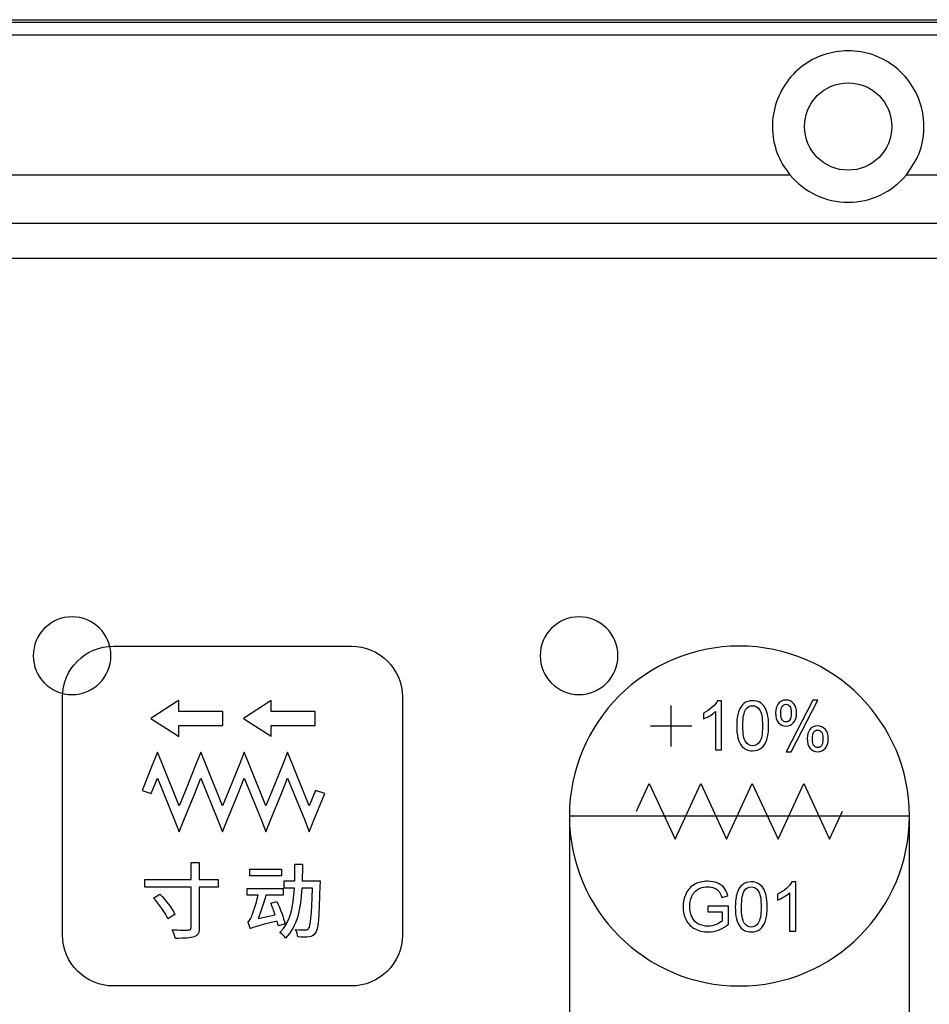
# Model space of a CAD drawing. Header units: millimetres. Extents: x 7099 to 9560, y -2357 to -1635.
# Tile 27 of 85: x 7318 to 7365, y -2000 to -1949. Entities that reach past the tile are written whole.
import ezdxf

# ---------------------------------------------------------------- set-up
doc = ezdxf.new("R2010")
doc.units = ezdxf.units.MM
doc.header["$LTSCALE"] = 3

msp = doc.modelspace()

# ---------------------------------------------------------------- linework, layer by layer
at = {"linetype": 'Continuous', "lineweight": 30}
for p, q in [((7162.732, -1949.221), (7558.732, -1949.221)), ((7357.739, -1957.221), (7170.732, -1957.221)), ((7550.732, -1957.221), (7363.725, -1957.221)), ((7547.018, -1959.721), (7174.446, -1959.721)), ((7545.231, -1961.508), (7176.234, -1961.508))]:
    msp.add_line(p, q, dxfattribs=at)
at = {"linetype": 'Continuous', "lineweight": 30, "flags": 128}
msp.add_lwpolyline([(7557.942, -1950.025), (7557.942, -1950.025), (7555.942, -1950.025), (7547.942, -1950.025), (7515.942, -1950.023), (7387.942, -1950.019), (7163.522, -1950.025), (7163.522, -1950.025)], dxfattribs=at)
at = {"linetype": 'Continuous', "lineweight": 30}
msp.add_circle((7360.732, -1954.721), 2.25, dxfattribs=at)
msp.add_arc((7360.732, -1954.721), 3.9, 219.8683, 320.1317, dxfattribs=at)
for points, knots in [([(7162.732, -1949.344), (7163.704, -1949.346), (7165.649, -1949.349), (7169.544, -1949.344), (7184.601, -1949.35), (7247.221, -1949.337), (7341.612, -1949.353), (7429.487, -1949.338), (7469.566, -1949.349), (7475.922, -1949.356), (7476.656, -1949.357)], [0, 0, 0, 0, 0.009291, 0.018605, 0.037219, 0.15318, 0.617023, 0.939231, 0.99298, 1, 1, 1, 1]), ([(7363.725, -1957.221), (7363.971, -1956.86), (7364.463, -1956.14), (7364.699, -1954.831), (7364.524, -1953.533), (7363.924, -1952.352), (7362.957, -1951.425), (7361.729, -1950.872), (7360.409, -1950.763), (7359.153, -1951.08), (7358.068, -1951.777), (7357.25, -1952.804), (7356.808, -1954.072), (7356.821, -1955.418), (7357.198, -1956.497), (7357.599, -1957.033), (7357.739, -1957.221)], [0, 0, 0, 0, 0.073124, 0.146253, 0.219343, 0.293647, 0.369574, 0.445313, 0.518447, 0.589379, 0.660986, 0.735271, 0.811388, 0.88683, 0.96053, 1, 1, 1, 1]), ([(7320.777, -1979.966), (7321.882, -1979.966), (7322.777, -1980.861), (7322.777, -1981.966), (7322.777, -1981.966), (7322.777, -1983.07), (7321.882, -1983.966), (7320.777, -1983.966), (7320.777, -1983.966), (7319.673, -1983.966), (7318.777, -1983.07), (7318.777, -1981.966), (7318.777, -1981.966), (7318.777, -1980.861), (7319.673, -1979.966), (7320.777, -1979.966)], [0, 0, 0, 0, 0.2, 0.2, 0.2, 0.2, 0.4, 0.4, 0.4, 0.4, 0.6, 0.6, 0.6, 0.6, 1, 1, 1, 1]), ([(7346.877, -1979.966), (7347.982, -1979.966), (7348.877, -1980.861), (7348.877, -1981.966), (7348.877, -1981.966), (7348.877, -1983.07), (7347.982, -1983.966), (7346.877, -1983.966), (7346.877, -1983.966), (7345.773, -1983.966), (7344.877, -1983.07), (7344.877, -1981.966), (7344.877, -1981.966), (7344.877, -1980.861), (7345.773, -1979.966), (7346.877, -1979.966)], [0, 0, 0, 0, 0.2, 0.2, 0.2, 0.2, 0.4, 0.4, 0.4, 0.4, 0.6, 0.6, 0.6, 0.6, 1, 1, 1, 1]), ([(7322.907, -1998.971), (7322.907, -1998.971), (7335.157, -1998.971), (7335.157, -1998.971), (7335.157, -1998.971), (7336.601, -1998.971), (7337.782, -1997.79), (7337.782, -1996.346), (7337.782, -1996.346), (7337.782, -1996.346), (7337.782, -1984.096), (7337.782, -1984.096), (7337.782, -1984.096), (7337.782, -1982.652), (7336.601, -1981.471), (7335.157, -1981.471), (7335.157, -1981.471), (7335.157, -1981.471), (7322.907, -1981.471), (7322.907, -1981.471), (7322.907, -1981.471), (7321.463, -1981.471), (7320.282, -1982.652), (7320.282, -1984.096), (7320.282, -1984.096), (7320.282, -1984.096), (7320.282, -1996.346), (7320.282, -1996.346), (7320.282, -1996.346), (7320.282, -1997.79), (7321.463, -1998.971), (7322.907, -1998.971)], [0, 0, 0, 0, 0.111111, 0.111111, 0.111111, 0.111111, 0.222222, 0.222222, 0.222222, 0.222222, 0.333333, 0.333333, 0.333333, 0.333333, 0.444444, 0.444444, 0.444444, 0.444444, 0.555556, 0.555556, 0.555556, 0.555556, 0.666667, 0.666667, 0.666667, 0.666667, 0.777778, 0.777778, 0.777778, 0.777778, 1, 1, 1, 1]), ([(7355.132, -1981.471), (7359.964, -1981.471), (7363.882, -1985.389), (7363.882, -1990.221), (7363.882, -1990.221), (7363.882, -1995.052), (7359.964, -1998.971), (7355.132, -1998.971), (7355.132, -1998.971), (7350.301, -1998.971), (7346.382, -1995.052), (7346.382, -1990.221), (7346.382, -1990.221), (7346.382, -1985.389), (7350.301, -1981.471), (7355.132, -1981.471)], [0, 0, 0, 0, 0.2, 0.2, 0.2, 0.2, 0.4, 0.4, 0.4, 0.4, 0.6, 0.6, 0.6, 0.6, 1, 1, 1, 1]), ([(7324.885, -1985.161), (7324.885, -1985.161), (7326.21, -1984.306), (7326.21, -1984.306), (7326.21, -1984.306), (7326.21, -1984.306), (7326.269, -1984.269), (7326.269, -1984.269), (7326.269, -1984.269), (7326.269, -1984.269), (7326.269, -1984.338), (7326.269, -1984.338), (7326.269, -1984.338), (7326.269, -1984.338), (7326.269, -1984.834), (7326.269, -1984.834), (7326.269, -1984.834), (7326.269, -1984.834), (7328.499, -1984.834), (7328.499, -1984.834), (7328.499, -1984.834), (7328.499, -1984.834), (7328.537, -1984.834), (7328.537, -1984.834), (7328.537, -1984.834), (7328.537, -1984.834), (7328.537, -1984.873), (7328.537, -1984.873), (7328.537, -1984.873), (7328.537, -1984.873), (7328.537, -1985.514), (7328.537, -1985.514), (7328.537, -1985.514), (7328.537, -1985.514), (7328.537, -1985.552), (7328.537, -1985.552), (7328.537, -1985.552), (7328.537, -1985.552), (7328.499, -1985.552), (7328.499, -1985.552), (7328.499, -1985.552), (7328.499, -1985.552), (7326.269, -1985.552), (7326.269, -1985.552), (7326.269, -1985.552), (7326.269, -1985.552), (7326.269, -1986.048), (7326.269, -1986.048), (7326.269, -1986.048), (7326.269, -1986.048), (7326.269, -1986.118), (7326.269, -1986.118), (7326.269, -1986.118), (7326.269, -1986.118), (7326.21, -1986.08), (7326.21, -1986.08), (7326.21, -1986.08), (7326.21, -1986.08), (7324.885, -1985.225), (7324.885, -1985.225), (7324.885, -1985.225), (7324.885, -1985.225), (7324.835, -1985.193), (7324.835, -1985.193), (7324.835, -1985.193), (7324.835, -1985.193), (7324.885, -1985.161), (7324.885, -1985.161)], [0, 0, 0, 0, 0.055556, 0.055556, 0.055556, 0.055556, 0.111111, 0.111111, 0.111111, 0.111111, 0.166667, 0.166667, 0.166667, 0.166667, 0.222222, 0.222222, 0.222222, 0.222222, 0.277778, 0.277778, 0.277778, 0.277778, 0.333333, 0.333333, 0.333333, 0.333333, 0.388889, 0.388889, 0.388889, 0.388889, 0.444444, 0.444444, 0.444444, 0.444444, 0.5, 0.5, 0.5, 0.5, 0.555556, 0.555556, 0.555556, 0.555556, 0.611111, 0.611111, 0.611111, 0.611111, 0.666667, 0.666667, 0.666667, 0.666667, 0.722222, 0.722222, 0.722222, 0.722222, 0.777778, 0.777778, 0.777778, 0.777778, 0.833333, 0.833333, 0.833333, 0.833333, 0.888889, 0.888889, 0.888889, 0.888889, 1, 1, 1, 1]), ([(7329.647, -1985.161), (7329.647, -1985.161), (7330.973, -1984.306), (7330.973, -1984.306), (7330.973, -1984.306), (7330.973, -1984.306), (7331.031, -1984.269), (7331.031, -1984.269), (7331.031, -1984.269), (7331.031, -1984.269), (7331.031, -1984.338), (7331.031, -1984.338), (7331.031, -1984.338), (7331.031, -1984.338), (7331.031, -1984.834), (7331.031, -1984.834), (7331.031, -1984.834), (7331.031, -1984.834), (7333.262, -1984.834), (7333.262, -1984.834), (7333.262, -1984.834), (7333.262, -1984.834), (7333.3, -1984.834), (7333.3, -1984.834), (7333.3, -1984.834), (7333.3, -1984.834), (7333.3, -1984.873), (7333.3, -1984.873), (7333.3, -1984.873), (7333.3, -1984.873), (7333.3, -1985.514), (7333.3, -1985.514), (7333.3, -1985.514), (7333.3, -1985.514), (7333.3, -1985.552), (7333.3, -1985.552), (7333.3, -1985.552), (7333.3, -1985.552), (7333.262, -1985.552), (7333.262, -1985.552), (7333.262, -1985.552), (7333.262, -1985.552), (7331.031, -1985.552), (7331.031, -1985.552), (7331.031, -1985.552), (7331.031, -1985.552), (7331.031, -1986.048), (7331.031, -1986.048), (7331.031, -1986.048), (7331.031, -1986.048), (7331.031, -1986.118), (7331.031, -1986.118), (7331.031, -1986.118), (7331.031, -1986.118), (7330.973, -1986.08), (7330.973, -1986.08), (7330.973, -1986.08), (7330.973, -1986.08), (7329.647, -1985.225), (7329.647, -1985.225), (7329.647, -1985.225), (7329.647, -1985.225), (7329.597, -1985.193), (7329.597, -1985.193), (7329.597, -1985.193), (7329.597, -1985.193), (7329.647, -1985.161), (7329.647, -1985.161)], [0, 0, 0, 0, 0.055556, 0.055556, 0.055556, 0.055556, 0.111111, 0.111111, 0.111111, 0.111111, 0.166667, 0.166667, 0.166667, 0.166667, 0.222222, 0.222222, 0.222222, 0.222222, 0.277778, 0.277778, 0.277778, 0.277778, 0.333333, 0.333333, 0.333333, 0.333333, 0.388889, 0.388889, 0.388889, 0.388889, 0.444444, 0.444444, 0.444444, 0.444444, 0.5, 0.5, 0.5, 0.5, 0.555556, 0.555556, 0.555556, 0.555556, 0.611111, 0.611111, 0.611111, 0.611111, 0.666667, 0.666667, 0.666667, 0.666667, 0.722222, 0.722222, 0.722222, 0.722222, 0.777778, 0.777778, 0.777778, 0.777778, 0.833333, 0.833333, 0.833333, 0.833333, 0.888889, 0.888889, 0.888889, 0.888889, 1, 1, 1, 1]), ([(7354.212, -1986.82), (7354.212, -1986.82), (7353.902, -1986.82), (7353.902, -1986.82), (7353.902, -1986.82), (7353.902, -1986.82), (7353.902, -1984.844), (7353.902, -1984.844), (7353.902, -1984.844), (7353.827, -1984.915), (7353.729, -1984.987), (7353.608, -1985.058), (7353.608, -1985.058), (7353.487, -1985.129), (7353.377, -1985.182), (7353.281, -1985.218), (7353.281, -1985.218), (7353.281, -1985.218), (7353.281, -1984.918), (7353.281, -1984.918), (7353.281, -1984.918), (7353.454, -1984.837), (7353.606, -1984.738), (7353.736, -1984.621), (7353.736, -1984.621), (7353.866, -1984.506), (7353.958, -1984.393), (7354.012, -1984.284), (7354.012, -1984.284), (7354.012, -1984.284), (7354.212, -1984.284), (7354.212, -1984.284), (7354.212, -1984.284), (7354.212, -1984.284), (7354.212, -1986.82), (7354.212, -1986.82)], [0, 0, 0, 0, 0.1, 0.1, 0.1, 0.1, 0.2, 0.2, 0.2, 0.2, 0.3, 0.3, 0.3, 0.3, 0.4, 0.4, 0.4, 0.4, 0.5, 0.5, 0.5, 0.5, 0.6, 0.6, 0.6, 0.6, 0.7, 0.7, 0.7, 0.7, 0.8, 0.8, 0.8, 0.8, 1, 1, 1, 1]), ([(7354.992, -1985.574), (7354.992, -1985.276), (7355.022, -1985.035), (7355.084, -1984.852), (7355.084, -1984.852), (7355.145, -1984.67), (7355.237, -1984.529), (7355.358, -1984.431), (7355.358, -1984.431), (7355.478, -1984.333), (7355.63, -1984.284), (7355.814, -1984.284), (7355.814, -1984.284), (7355.949, -1984.284), (7356.068, -1984.311), (7356.171, -1984.366), (7356.171, -1984.366), (7356.273, -1984.42), (7356.358, -1984.499), (7356.424, -1984.602), (7356.424, -1984.602), (7356.489, -1984.704), (7356.541, -1984.83), (7356.579, -1984.977), (7356.579, -1984.977), (7356.617, -1985.125), (7356.636, -1985.324), (7356.636, -1985.574), (7356.636, -1985.574), (7356.636, -1985.87), (7356.605, -1986.11), (7356.545, -1986.292), (7356.545, -1986.292), (7356.484, -1986.475), (7356.393, -1986.616), (7356.272, -1986.715), (7356.272, -1986.715), (7356.151, -1986.813), (7355.998, -1986.863), (7355.814, -1986.863), (7355.814, -1986.863), (7355.571, -1986.863), (7355.38, -1986.776), (7355.241, -1986.603), (7355.241, -1986.603), (7355.075, -1986.391), (7354.992, -1986.048), (7354.992, -1985.574)], [0, 0, 0, 0, 0.076923, 0.076923, 0.076923, 0.076923, 0.153846, 0.153846, 0.153846, 0.153846, 0.230769, 0.230769, 0.230769, 0.230769, 0.307692, 0.307692, 0.307692, 0.307692, 0.384615, 0.384615, 0.384615, 0.384615, 0.461538, 0.461538, 0.461538, 0.461538, 0.538462, 0.538462, 0.538462, 0.538462, 0.615385, 0.615385, 0.615385, 0.615385, 0.692308, 0.692308, 0.692308, 0.692308, 0.769231, 0.769231, 0.769231, 0.769231, 0.846154, 0.846154, 0.846154, 0.846154, 1, 1, 1, 1]), ([(7355.309, -1985.575), (7355.309, -1985.991), (7355.358, -1986.267), (7355.455, -1986.403), (7355.455, -1986.403), (7355.552, -1986.54), (7355.672, -1986.609), (7355.814, -1986.609), (7355.814, -1986.609), (7355.956, -1986.609), (7356.076, -1986.54), (7356.173, -1986.403), (7356.173, -1986.403), (7356.27, -1986.265), (7356.318, -1985.99), (7356.318, -1985.575), (7356.318, -1985.575), (7356.318, -1985.159), (7356.27, -1984.883), (7356.173, -1984.747), (7356.173, -1984.747), (7356.077, -1984.61), (7355.956, -1984.541), (7355.81, -1984.541), (7355.81, -1984.541), (7355.668, -1984.541), (7355.554, -1984.602), (7355.469, -1984.723), (7355.469, -1984.723), (7355.362, -1984.876), (7355.309, -1985.161), (7355.309, -1985.575)], [0, 0, 0, 0, 0.111111, 0.111111, 0.111111, 0.111111, 0.222222, 0.222222, 0.222222, 0.222222, 0.333333, 0.333333, 0.333333, 0.333333, 0.444444, 0.444444, 0.444444, 0.444444, 0.555556, 0.555556, 0.555556, 0.555556, 0.666667, 0.666667, 0.666667, 0.666667, 0.777778, 0.777778, 0.777778, 0.777778, 1, 1, 1, 1]), ([(7356.992, -1984.901), (7356.992, -1984.721), (7357.037, -1984.567), (7357.129, -1984.442), (7357.129, -1984.442), (7357.22, -1984.315), (7357.351, -1984.252), (7357.524, -1984.252), (7357.524, -1984.252), (7357.683, -1984.252), (7357.815, -1984.309), (7357.919, -1984.422), (7357.919, -1984.422), (7358.023, -1984.534), (7358.075, -1984.701), (7358.075, -1984.92), (7358.075, -1984.92), (7358.075, -1985.133), (7358.022, -1985.298), (7357.917, -1985.413), (7357.917, -1985.413), (7357.812, -1985.528), (7357.682, -1985.586), (7357.528, -1985.586), (7357.528, -1985.586), (7357.374, -1985.586), (7357.247, -1985.529), (7357.145, -1985.415), (7357.145, -1985.415), (7357.043, -1985.302), (7356.992, -1985.13), (7356.992, -1984.901)], [0, 0, 0, 0, 0.111111, 0.111111, 0.111111, 0.111111, 0.222222, 0.222222, 0.222222, 0.222222, 0.333333, 0.333333, 0.333333, 0.333333, 0.444444, 0.444444, 0.444444, 0.444444, 0.555556, 0.555556, 0.555556, 0.555556, 0.666667, 0.666667, 0.666667, 0.666667, 0.777778, 0.777778, 0.777778, 0.777778, 1, 1, 1, 1]), ([(7357.533, -1984.467), (7357.456, -1984.467), (7357.392, -1984.5), (7357.341, -1984.567), (7357.341, -1984.567), (7357.29, -1984.633), (7357.264, -1984.755), (7357.264, -1984.932), (7357.264, -1984.932), (7357.264, -1985.093), (7357.29, -1985.206), (7357.341, -1985.272), (7357.341, -1985.272), (7357.393, -1985.338), (7357.457, -1985.37), (7357.533, -1985.37), (7357.533, -1985.37), (7357.611, -1985.37), (7357.676, -1985.338), (7357.727, -1985.271), (7357.727, -1985.271), (7357.778, -1985.205), (7357.804, -1985.084), (7357.804, -1984.908), (7357.804, -1984.908), (7357.804, -1984.745), (7357.778, -1984.631), (7357.726, -1984.566), (7357.726, -1984.566), (7357.674, -1984.5), (7357.61, -1984.467), (7357.533, -1984.467)], [0, 0, 0, 0, 0.111111, 0.111111, 0.111111, 0.111111, 0.222222, 0.222222, 0.222222, 0.222222, 0.333333, 0.333333, 0.333333, 0.333333, 0.444444, 0.444444, 0.444444, 0.444444, 0.555556, 0.555556, 0.555556, 0.555556, 0.666667, 0.666667, 0.666667, 0.666667, 0.777778, 0.777778, 0.777778, 0.777778, 1, 1, 1, 1]), ([(7357.535, -1986.912), (7357.535, -1986.912), (7358.912, -1984.252), (7358.912, -1984.252), (7358.912, -1984.252), (7358.912, -1984.252), (7359.165, -1984.252), (7359.165, -1984.252), (7359.165, -1984.252), (7359.165, -1984.252), (7357.791, -1986.912), (7357.791, -1986.912), (7357.791, -1986.912), (7357.791, -1986.912), (7357.535, -1986.912), (7357.535, -1986.912)], [0, 0, 0, 0, 0.2, 0.2, 0.2, 0.2, 0.4, 0.4, 0.4, 0.4, 0.6, 0.6, 0.6, 0.6, 1, 1, 1, 1]), ([(7358.622, -1986.227), (7358.622, -1986.046), (7358.667, -1985.893), (7358.758, -1985.767), (7358.758, -1985.767), (7358.849, -1985.642), (7358.981, -1985.579), (7359.155, -1985.579), (7359.155, -1985.579), (7359.313, -1985.579), (7359.445, -1985.635), (7359.549, -1985.748), (7359.549, -1985.748), (7359.653, -1985.861), (7359.705, -1986.027), (7359.705, -1986.246), (7359.705, -1986.246), (7359.705, -1986.459), (7359.653, -1986.624), (7359.547, -1986.739), (7359.547, -1986.739), (7359.442, -1986.854), (7359.312, -1986.912), (7359.156, -1986.912), (7359.156, -1986.912), (7359.004, -1986.912), (7358.877, -1986.855), (7358.775, -1986.741), (7358.775, -1986.741), (7358.673, -1986.627), (7358.622, -1986.455), (7358.622, -1986.227)], [0, 0, 0, 0, 0.111111, 0.111111, 0.111111, 0.111111, 0.222222, 0.222222, 0.222222, 0.222222, 0.333333, 0.333333, 0.333333, 0.333333, 0.444444, 0.444444, 0.444444, 0.444444, 0.555556, 0.555556, 0.555556, 0.555556, 0.666667, 0.666667, 0.666667, 0.666667, 0.777778, 0.777778, 0.777778, 0.777778, 1, 1, 1, 1]), ([(7359.163, -1985.794), (7359.085, -1985.794), (7359.021, -1985.827), (7358.97, -1985.893), (7358.97, -1985.893), (7358.919, -1985.96), (7358.894, -1986.081), (7358.894, -1986.258), (7358.894, -1986.258), (7358.894, -1986.418), (7358.919, -1986.531), (7358.971, -1986.598), (7358.971, -1986.598), (7359.022, -1986.664), (7359.086, -1986.697), (7359.162, -1986.697), (7359.162, -1986.697), (7359.241, -1986.697), (7359.306, -1986.664), (7359.357, -1986.598), (7359.357, -1986.598), (7359.408, -1986.531), (7359.433, -1986.41), (7359.433, -1986.234), (7359.433, -1986.234), (7359.433, -1986.072), (7359.407, -1985.958), (7359.356, -1985.893), (7359.356, -1985.893), (7359.305, -1985.827), (7359.24, -1985.794), (7359.163, -1985.794)], [0, 0, 0, 0, 0.111111, 0.111111, 0.111111, 0.111111, 0.222222, 0.222222, 0.222222, 0.222222, 0.333333, 0.333333, 0.333333, 0.333333, 0.444444, 0.444444, 0.444444, 0.444444, 0.555556, 0.555556, 0.555556, 0.555556, 0.666667, 0.666667, 0.666667, 0.666667, 0.777778, 0.777778, 0.777778, 0.777778, 1, 1, 1, 1]), ([(7324.381, -1988.905), (7324.381, -1988.905), (7324.94, -1987.524), (7324.94, -1987.524), (7324.94, -1987.524), (7324.94, -1987.524), (7325.176, -1986.937), (7325.176, -1986.937), (7325.176, -1986.937), (7325.176, -1986.937), (7325.413, -1987.524), (7325.413, -1987.524), (7325.413, -1987.524), (7325.413, -1987.524), (7326.293, -1989.701), (7326.293, -1989.701), (7326.293, -1989.701), (7326.293, -1989.701), (7326.614, -1988.905), (7326.614, -1988.905), (7326.614, -1988.905), (7326.614, -1988.905), (7327.172, -1987.524), (7327.172, -1987.524), (7327.172, -1987.524), (7327.172, -1987.524), (7327.409, -1986.937), (7327.409, -1986.937), (7327.409, -1986.937), (7327.409, -1986.937), (7327.646, -1987.524), (7327.646, -1987.524), (7327.646, -1987.524), (7327.646, -1987.524), (7328.525, -1989.701), (7328.525, -1989.701), (7328.525, -1989.701), (7328.525, -1989.701), (7328.847, -1988.905), (7328.847, -1988.905), (7328.847, -1988.905), (7328.847, -1988.905), (7329.405, -1987.524), (7329.405, -1987.524), (7329.405, -1987.524), (7329.405, -1987.524), (7329.642, -1986.937), (7329.642, -1986.937), (7329.642, -1986.937), (7329.642, -1986.937), (7329.878, -1987.524), (7329.878, -1987.524), (7329.878, -1987.524), (7329.878, -1987.524), (7330.758, -1989.701), (7330.758, -1989.701), (7330.758, -1989.701), (7330.758, -1989.701), (7331.079, -1988.905), (7331.079, -1988.905), (7331.079, -1988.905), (7331.079, -1988.905), (7331.637, -1987.524), (7331.637, -1987.524), (7331.637, -1987.524), (7331.637, -1987.524), (7331.874, -1986.937), (7331.874, -1986.937), (7331.874, -1986.937), (7331.874, -1986.937), (7332.111, -1987.524), (7332.111, -1987.524), (7332.111, -1987.524), (7332.111, -1987.524), (7332.991, -1989.701), (7332.991, -1989.701), (7332.991, -1989.701), (7332.991, -1989.701), (7333.312, -1988.905), (7333.312, -1988.905), (7333.312, -1988.905), (7333.312, -1988.905), (7333.785, -1989.06), (7333.785, -1989.06), (7333.785, -1989.06), (7333.785, -1989.06), (7333.227, -1990.442), (7333.227, -1990.442), (7333.227, -1990.442), (7333.227, -1990.442), (7332.991, -1991.028), (7332.991, -1991.028), (7332.991, -1991.028), (7332.991, -1991.028), (7332.754, -1990.442), (7332.754, -1990.442), (7332.754, -1990.442), (7332.754, -1990.442), (7331.874, -1988.264), (7331.874, -1988.264), (7331.874, -1988.264), (7331.874, -1988.264), (7331.553, -1989.06), (7331.553, -1989.06), (7331.553, -1989.06), (7331.553, -1989.06), (7330.995, -1990.442), (7330.995, -1990.442), (7330.995, -1990.442), (7330.995, -1990.442), (7330.758, -1991.028), (7330.758, -1991.028), (7330.758, -1991.028), (7330.758, -1991.028), (7330.521, -1990.442), (7330.521, -1990.442), (7330.521, -1990.442), (7330.521, -1990.442), (7329.642, -1988.264), (7329.642, -1988.264), (7329.642, -1988.264), (7329.642, -1988.264), (7329.32, -1989.06), (7329.32, -1989.06), (7329.32, -1989.06), (7329.32, -1989.06), (7328.762, -1990.442), (7328.762, -1990.442), (7328.762, -1990.442), (7328.762, -1990.442), (7328.525, -1991.028), (7328.525, -1991.028), (7328.525, -1991.028), (7328.525, -1991.028), (7328.288, -1990.442), (7328.288, -1990.442), (7328.288, -1990.442), (7328.288, -1990.442), (7327.409, -1988.264), (7327.409, -1988.264), (7327.409, -1988.264), (7327.409, -1988.264), (7327.088, -1989.06), (7327.088, -1989.06), (7327.088, -1989.06), (7327.088, -1989.06), (7326.529, -1990.442), (7326.529, -1990.442), (7326.529, -1990.442), (7326.529, -1990.442), (7326.292, -1991.028), (7326.292, -1991.028), (7326.292, -1991.028), (7326.292, -1991.028), (7326.056, -1990.442), (7326.056, -1990.442), (7326.056, -1990.442), (7326.056, -1990.442), (7325.176, -1988.264), (7325.176, -1988.264), (7325.176, -1988.264), (7325.176, -1988.264), (7324.855, -1989.06), (7324.855, -1989.06), (7324.855, -1989.06), (7324.855, -1989.06), (7324.381, -1988.905), (7324.381, -1988.905)], [0, 0, 0, 0, 0.023256, 0.023256, 0.023256, 0.023256, 0.046512, 0.046512, 0.046512, 0.046512, 0.069767, 0.069767, 0.069767, 0.069767, 0.093023, 0.093023, 0.093023, 0.093023, 0.116279, 0.116279, 0.116279, 0.116279, 0.139535, 0.139535, 0.139535, 0.139535, 0.162791, 0.162791, 0.162791, 0.162791, 0.186047, 0.186047, 0.186047, 0.186047, 0.209302, 0.209302, 0.209302, 0.209302, 0.232558, 0.232558, 0.232558, 0.232558, 0.255814, 0.255814, 0.255814, 0.255814, 0.27907, 0.27907, 0.27907, 0.27907, 0.302326, 0.302326, 0.302326, 0.302326, 0.325581, 0.325581, 0.325581, 0.325581, 0.348837, 0.348837, 0.348837, 0.348837, 0.372093, 0.372093, 0.372093, 0.372093, 0.395349, 0.395349, 0.395349, 0.395349, 0.418605, 0.418605, 0.418605, 0.418605, 0.44186, 0.44186, 0.44186, 0.44186, 0.465116, 0.465116, 0.465116, 0.465116, 0.488372, 0.488372, 0.488372, 0.488372, 0.511628, 0.511628, 0.511628, 0.511628, 0.534884, 0.534884, 0.534884, 0.534884, 0.55814, 0.55814, 0.55814, 0.55814, 0.581395, 0.581395, 0.581395, 0.581395, 0.604651, 0.604651, 0.604651, 0.604651, 0.627907, 0.627907, 0.627907, 0.627907, 0.651163, 0.651163, 0.651163, 0.651163, 0.674419, 0.674419, 0.674419, 0.674419, 0.697674, 0.697674, 0.697674, 0.697674, 0.72093, 0.72093, 0.72093, 0.72093, 0.744186, 0.744186, 0.744186, 0.744186, 0.767442, 0.767442, 0.767442, 0.767442, 0.790698, 0.790698, 0.790698, 0.790698, 0.813953, 0.813953, 0.813953, 0.813953, 0.837209, 0.837209, 0.837209, 0.837209, 0.860465, 0.860465, 0.860465, 0.860465, 0.883721, 0.883721, 0.883721, 0.883721, 0.906977, 0.906977, 0.906977, 0.906977, 0.930233, 0.930233, 0.930233, 0.930233, 0.953488, 0.953488, 0.953488, 0.953488, 1, 1, 1, 1]), ([(7349.829, -1989.976), (7349.829, -1989.976), (7350.492, -1988.544), (7350.492, -1988.544), (7350.492, -1988.544), (7350.492, -1988.544), (7351.818, -1991.408), (7351.818, -1991.408), (7351.818, -1991.408), (7351.818, -1991.408), (7353.144, -1988.544), (7353.144, -1988.544), (7353.144, -1988.544), (7353.144, -1988.544), (7354.469, -1991.408), (7354.469, -1991.408), (7354.469, -1991.408), (7354.469, -1991.408), (7355.795, -1988.544), (7355.795, -1988.544), (7355.795, -1988.544), (7355.795, -1988.544), (7357.121, -1991.408), (7357.121, -1991.408), (7357.121, -1991.408), (7357.121, -1991.408), (7358.447, -1988.544), (7358.447, -1988.544), (7358.447, -1988.544), (7358.447, -1988.544), (7359.772, -1991.408), (7359.772, -1991.408), (7359.772, -1991.408), (7359.772, -1991.408), (7360.435, -1989.976), (7360.435, -1989.976)], [0, 0, 0, 0, 0.1, 0.1, 0.1, 0.1, 0.2, 0.2, 0.2, 0.2, 0.3, 0.3, 0.3, 0.3, 0.4, 0.4, 0.4, 0.4, 0.5, 0.5, 0.5, 0.5, 0.6, 0.6, 0.6, 0.6, 0.7, 0.7, 0.7, 0.7, 0.8, 0.8, 0.8, 0.8, 1, 1, 1, 1]), ([(7346.382, -1990.221), (7346.382, -1990.221), (7363.882, -1990.221), (7363.882, -1990.221), (7363.882, -1990.221), (7363.882, -1990.221), (7363.882, -2010.541), (7363.882, -2010.541), (7363.882, -2010.541), (7363.882, -2010.541), (7346.382, -2010.541), (7346.382, -2010.541), (7346.382, -2010.541), (7346.382, -2010.541), (7346.382, -1990.221), (7346.382, -1990.221)], [0, 0, 0, 0, 0.2, 0.2, 0.2, 0.2, 0.4, 0.4, 0.4, 0.4, 0.6, 0.6, 0.6, 0.6, 1, 1, 1, 1]), ([(7328.296, -1993.489), (7328.296, -1993.489), (7327.327, -1993.489), (7327.327, -1993.489), (7327.327, -1993.489), (7327.327, -1993.489), (7327.327, -1992.621), (7327.327, -1992.621), (7327.327, -1992.621), (7327.327, -1992.621), (7326.903, -1992.621), (7326.903, -1992.621), (7326.903, -1992.621), (7326.903, -1992.621), (7326.903, -1993.489), (7326.903, -1993.489), (7326.903, -1993.489), (7326.903, -1993.489), (7324.52, -1993.489), (7324.52, -1993.489), (7324.52, -1993.489), (7324.52, -1993.489), (7324.52, -1993.882), (7324.52, -1993.882), (7324.52, -1993.882), (7324.52, -1993.882), (7326.903, -1993.882), (7326.903, -1993.882), (7326.903, -1993.882), (7326.903, -1993.882), (7326.903, -1995.957), (7326.903, -1995.957), (7326.903, -1995.957), (7326.903, -1996.054), (7326.869, -1996.088), (7326.768, -1996.088), (7326.768, -1996.088), (7326.654, -1996.092), (7326.294, -1996.092), (7325.921, -1996.079), (7325.921, -1996.079), (7325.989, -1996.198), (7326.074, -1996.397), (7326.099, -1996.52), (7326.099, -1996.52), (7326.548, -1996.52), (7326.874, -1996.507), (7327.064, -1996.439), (7327.064, -1996.439), (7327.25, -1996.371), (7327.327, -1996.249), (7327.327, -1995.961), (7327.327, -1995.961), (7327.327, -1995.961), (7327.327, -1993.882), (7327.327, -1993.882), (7327.327, -1993.882), (7327.327, -1993.882), (7328.296, -1993.882), (7328.296, -1993.882), (7328.296, -1993.882), (7328.296, -1993.882), (7328.296, -1993.489), (7328.296, -1993.489)], [0, 0, 0, 0, 0.058824, 0.058824, 0.058824, 0.058824, 0.117647, 0.117647, 0.117647, 0.117647, 0.176471, 0.176471, 0.176471, 0.176471, 0.235294, 0.235294, 0.235294, 0.235294, 0.294118, 0.294118, 0.294118, 0.294118, 0.352941, 0.352941, 0.352941, 0.352941, 0.411765, 0.411765, 0.411765, 0.411765, 0.470588, 0.470588, 0.470588, 0.470588, 0.529412, 0.529412, 0.529412, 0.529412, 0.588235, 0.588235, 0.588235, 0.588235, 0.647059, 0.647059, 0.647059, 0.647059, 0.705882, 0.705882, 0.705882, 0.705882, 0.764706, 0.764706, 0.764706, 0.764706, 0.823529, 0.823529, 0.823529, 0.823529, 0.882353, 0.882353, 0.882353, 0.882353, 1, 1, 1, 1]), ([(7332.622, -1993.565), (7332.63, -1993.281), (7332.634, -1992.993), (7332.634, -1992.697), (7332.634, -1992.697), (7332.634, -1992.697), (7332.245, -1992.697), (7332.245, -1992.697), (7332.245, -1992.697), (7332.245, -1992.993), (7332.245, -1993.281), (7332.237, -1993.565), (7332.237, -1993.565), (7332.237, -1993.565), (7331.695, -1993.565), (7331.695, -1993.565), (7331.695, -1993.565), (7331.695, -1993.565), (7331.695, -1993.942), (7331.695, -1993.942), (7331.695, -1993.942), (7331.695, -1993.942), (7332.224, -1993.942), (7332.224, -1993.942), (7332.224, -1993.942), (7332.173, -1994.881), (7332.016, -1995.703), (7331.466, -1996.211), (7331.466, -1996.211), (7331.568, -1996.27), (7331.703, -1996.405), (7331.762, -1996.503), (7331.762, -1996.503), (7332.372, -1995.918), (7332.55, -1994.987), (7332.605, -1993.942), (7332.605, -1993.942), (7332.605, -1993.942), (7333.151, -1993.942), (7333.151, -1993.942), (7333.151, -1993.942), (7333.109, -1995.355), (7333.058, -1995.893), (7332.956, -1996.016), (7332.956, -1996.016), (7332.914, -1996.071), (7332.872, -1996.084), (7332.795, -1996.079), (7332.795, -1996.079), (7332.706, -1996.079), (7332.507, -1996.079), (7332.283, -1996.062), (7332.283, -1996.062), (7332.347, -1996.172), (7332.393, -1996.333), (7332.402, -1996.443), (7332.402, -1996.443), (7332.622, -1996.456), (7332.846, -1996.46), (7332.977, -1996.443), (7332.977, -1996.443), (7333.117, -1996.422), (7333.21, -1996.38), (7333.299, -1996.257), (7333.299, -1996.257), (7333.443, -1996.071), (7333.49, -1995.47), (7333.54, -1993.755), (7333.54, -1993.755), (7333.54, -1993.7), (7333.545, -1993.565), (7333.545, -1993.565), (7333.545, -1993.565), (7333.545, -1993.565), (7332.622, -1993.565), (7332.622, -1993.565)], [0, 0, 0, 0, 0.05, 0.05, 0.05, 0.05, 0.1, 0.1, 0.1, 0.1, 0.15, 0.15, 0.15, 0.15, 0.2, 0.2, 0.2, 0.2, 0.25, 0.25, 0.25, 0.25, 0.3, 0.3, 0.3, 0.3, 0.35, 0.35, 0.35, 0.35, 0.4, 0.4, 0.4, 0.4, 0.45, 0.45, 0.45, 0.45, 0.5, 0.5, 0.5, 0.5, 0.55, 0.55, 0.55, 0.55, 0.6, 0.6, 0.6, 0.6, 0.65, 0.65, 0.65, 0.65, 0.7, 0.7, 0.7, 0.7, 0.75, 0.75, 0.75, 0.75, 0.8, 0.8, 0.8, 0.8, 0.85, 0.85, 0.85, 0.85, 0.9, 0.9, 0.9, 0.9, 1, 1, 1, 1]), ([(7331.563, -1992.959), (7331.563, -1992.959), (7329.934, -1992.959), (7329.934, -1992.959), (7329.934, -1992.959), (7329.934, -1992.959), (7329.934, -1993.307), (7329.934, -1993.307), (7329.934, -1993.307), (7329.934, -1993.307), (7331.563, -1993.307), (7331.563, -1993.307), (7331.563, -1993.307), (7331.563, -1993.307), (7331.563, -1992.959), (7331.563, -1992.959)], [0, 0, 0, 0, 0.2, 0.2, 0.2, 0.2, 0.4, 0.4, 0.4, 0.4, 0.6, 0.6, 0.6, 0.6, 1, 1, 1, 1]), ([(7353.501, -1995.156), (7353.501, -1995.156), (7353.501, -1994.859), (7353.501, -1994.859), (7353.501, -1994.859), (7353.501, -1994.859), (7354.57, -1994.859), (7354.57, -1994.859), (7354.57, -1994.859), (7354.57, -1994.859), (7354.57, -1995.795), (7354.57, -1995.795), (7354.57, -1995.795), (7354.406, -1995.926), (7354.237, -1996.025), (7354.062, -1996.091), (7354.062, -1996.091), (7353.887, -1996.156), (7353.708, -1996.189), (7353.525, -1996.189), (7353.525, -1996.189), (7353.277, -1996.189), (7353.051, -1996.136), (7352.849, -1996.03), (7352.849, -1996.03), (7352.646, -1995.924), (7352.493, -1995.77), (7352.39, -1995.57), (7352.39, -1995.57), (7352.286, -1995.369), (7352.235, -1995.144), (7352.235, -1994.896), (7352.235, -1994.896), (7352.235, -1994.651), (7352.286, -1994.421), (7352.389, -1994.208), (7352.389, -1994.208), (7352.492, -1993.995), (7352.639, -1993.837), (7352.832, -1993.734), (7352.832, -1993.734), (7353.025, -1993.631), (7353.247, -1993.579), (7353.499, -1993.579), (7353.499, -1993.579), (7353.681, -1993.579), (7353.846, -1993.608), (7353.994, -1993.668), (7353.994, -1993.668), (7354.141, -1993.727), (7354.257, -1993.809), (7354.341, -1993.915), (7354.341, -1993.915), (7354.425, -1994.02), (7354.488, -1994.159), (7354.532, -1994.328), (7354.532, -1994.328), (7354.532, -1994.328), (7354.23, -1994.411), (7354.23, -1994.411), (7354.23, -1994.411), (7354.192, -1994.283), (7354.145, -1994.181), (7354.089, -1994.107), (7354.089, -1994.107), (7354.033, -1994.034), (7353.953, -1993.975), (7353.848, -1993.931), (7353.848, -1993.931), (7353.744, -1993.887), (7353.628, -1993.865), (7353.501, -1993.865), (7353.501, -1993.865), (7353.348, -1993.865), (7353.217, -1993.888), (7353.105, -1993.934), (7353.105, -1993.934), (7352.994, -1993.981), (7352.904, -1994.042), (7352.836, -1994.119), (7352.836, -1994.119), (7352.767, -1994.194), (7352.714, -1994.278), (7352.677, -1994.368), (7352.677, -1994.368), (7352.613, -1994.525), (7352.58, -1994.695), (7352.58, -1994.878), (7352.58, -1994.878), (7352.58, -1995.103), (7352.619, -1995.292), (7352.696, -1995.444), (7352.696, -1995.444), (7352.774, -1995.596), (7352.887, -1995.709), (7353.034, -1995.782), (7353.034, -1995.782), (7353.182, -1995.856), (7353.339, -1995.893), (7353.506, -1995.893), (7353.506, -1995.893), (7353.651, -1995.893), (7353.792, -1995.865), (7353.929, -1995.809), (7353.929, -1995.809), (7354.067, -1995.752), (7354.171, -1995.693), (7354.242, -1995.629), (7354.242, -1995.629), (7354.242, -1995.629), (7354.242, -1995.156), (7354.242, -1995.156), (7354.242, -1995.156), (7354.242, -1995.156), (7353.501, -1995.156), (7353.501, -1995.156)], [0, 0, 0, 0, 0.033333, 0.033333, 0.033333, 0.033333, 0.066667, 0.066667, 0.066667, 0.066667, 0.1, 0.1, 0.1, 0.1, 0.133333, 0.133333, 0.133333, 0.133333, 0.166667, 0.166667, 0.166667, 0.166667, 0.2, 0.2, 0.2, 0.2, 0.233333, 0.233333, 0.233333, 0.233333, 0.266667, 0.266667, 0.266667, 0.266667, 0.3, 0.3, 0.3, 0.3, 0.333333, 0.333333, 0.333333, 0.333333, 0.366667, 0.366667, 0.366667, 0.366667, 0.4, 0.4, 0.4, 0.4, 0.433333, 0.433333, 0.433333, 0.433333, 0.466667, 0.466667, 0.466667, 0.466667, 0.5, 0.5, 0.5, 0.5, 0.533333, 0.533333, 0.533333, 0.533333, 0.566667, 0.566667, 0.566667, 0.566667, 0.6, 0.6, 0.6, 0.6, 0.633333, 0.633333, 0.633333, 0.633333, 0.666667, 0.666667, 0.666667, 0.666667, 0.7, 0.7, 0.7, 0.7, 0.733333, 0.733333, 0.733333, 0.733333, 0.766667, 0.766667, 0.766667, 0.766667, 0.8, 0.8, 0.8, 0.8, 0.833333, 0.833333, 0.833333, 0.833333, 0.866667, 0.866667, 0.866667, 0.866667, 0.9, 0.9, 0.9, 0.9, 0.933333, 0.933333, 0.933333, 0.933333, 1, 1, 1, 1]), ([(7354.922, -1994.9), (7354.922, -1994.602), (7354.952, -1994.361), (7355.013, -1994.179), (7355.013, -1994.179), (7355.075, -1993.996), (7355.166, -1993.856), (7355.287, -1993.758), (7355.287, -1993.758), (7355.408, -1993.659), (7355.56, -1993.611), (7355.744, -1993.611), (7355.744, -1993.611), (7355.879, -1993.611), (7355.998, -1993.638), (7356.101, -1993.692), (7356.101, -1993.692), (7356.203, -1993.747), (7356.288, -1993.826), (7356.353, -1993.929), (7356.353, -1993.929), (7356.419, -1994.031), (7356.471, -1994.156), (7356.509, -1994.304), (7356.509, -1994.304), (7356.547, -1994.451), (7356.566, -1994.651), (7356.566, -1994.9), (7356.566, -1994.9), (7356.566, -1995.197), (7356.535, -1995.437), (7356.474, -1995.619), (7356.474, -1995.619), (7356.414, -1995.802), (7356.323, -1995.942), (7356.202, -1996.041), (7356.202, -1996.041), (7356.081, -1996.14), (7355.928, -1996.189), (7355.744, -1996.189), (7355.744, -1996.189), (7355.501, -1996.189), (7355.31, -1996.103), (7355.171, -1995.929), (7355.171, -1995.929), (7355.005, -1995.718), (7354.922, -1995.375), (7354.922, -1994.9)], [0, 0, 0, 0, 0.076923, 0.076923, 0.076923, 0.076923, 0.153846, 0.153846, 0.153846, 0.153846, 0.230769, 0.230769, 0.230769, 0.230769, 0.307692, 0.307692, 0.307692, 0.307692, 0.384615, 0.384615, 0.384615, 0.384615, 0.461538, 0.461538, 0.461538, 0.461538, 0.538462, 0.538462, 0.538462, 0.538462, 0.615385, 0.615385, 0.615385, 0.615385, 0.692308, 0.692308, 0.692308, 0.692308, 0.769231, 0.769231, 0.769231, 0.769231, 0.846154, 0.846154, 0.846154, 0.846154, 1, 1, 1, 1]), ([(7358.03, -1996.147), (7358.03, -1996.147), (7357.719, -1996.147), (7357.719, -1996.147), (7357.719, -1996.147), (7357.719, -1996.147), (7357.719, -1994.17), (7357.719, -1994.17), (7357.719, -1994.17), (7357.645, -1994.242), (7357.546, -1994.313), (7357.425, -1994.384), (7357.425, -1994.384), (7357.304, -1994.455), (7357.195, -1994.509), (7357.098, -1994.544), (7357.098, -1994.544), (7357.098, -1994.544), (7357.098, -1994.244), (7357.098, -1994.244), (7357.098, -1994.244), (7357.272, -1994.163), (7357.423, -1994.064), (7357.553, -1993.948), (7357.553, -1993.948), (7357.683, -1993.832), (7357.776, -1993.72), (7357.83, -1993.611), (7357.83, -1993.611), (7357.83, -1993.611), (7358.03, -1993.611), (7358.03, -1993.611), (7358.03, -1993.611), (7358.03, -1993.611), (7358.03, -1996.147), (7358.03, -1996.147)], [0, 0, 0, 0, 0.1, 0.1, 0.1, 0.1, 0.2, 0.2, 0.2, 0.2, 0.3, 0.3, 0.3, 0.3, 0.4, 0.4, 0.4, 0.4, 0.5, 0.5, 0.5, 0.5, 0.6, 0.6, 0.6, 0.6, 0.7, 0.7, 0.7, 0.7, 0.8, 0.8, 0.8, 0.8, 1, 1, 1, 1]), ([(7324.969, -1994.449), (7325.265, -1994.771), (7325.587, -1995.216), (7325.714, -1995.508), (7325.714, -1995.508), (7325.714, -1995.508), (7326.074, -1995.283), (7326.074, -1995.283), (7326.074, -1995.283), (7325.938, -1994.979), (7325.599, -1994.555), (7325.303, -1994.246), (7325.303, -1994.246), (7325.303, -1994.246), (7324.969, -1994.449), (7324.969, -1994.449)], [0, 0, 0, 0, 0.2, 0.2, 0.2, 0.2, 0.4, 0.4, 0.4, 0.4, 0.6, 0.6, 0.6, 0.6, 1, 1, 1, 1]), ([(7331.741, -1995.766), (7331.669, -1995.478), (7331.492, -1994.991), (7331.326, -1994.627), (7331.326, -1994.627), (7331.326, -1994.627), (7331.009, -1994.712), (7331.009, -1994.712), (7331.009, -1994.712), (7331.085, -1994.89), (7331.161, -1995.101), (7331.229, -1995.3), (7331.229, -1995.3), (7331.229, -1995.3), (7330.353, -1995.499), (7330.353, -1995.499), (7330.353, -1995.499), (7330.501, -1995.14), (7330.653, -1994.712), (7330.751, -1994.301), (7330.751, -1994.301), (7330.751, -1994.301), (7331.64, -1994.301), (7331.64, -1994.301), (7331.64, -1994.301), (7331.64, -1994.301), (7331.64, -1993.946), (7331.64, -1993.946), (7331.64, -1993.946), (7331.64, -1993.946), (7329.79, -1993.946), (7329.79, -1993.946), (7329.79, -1993.946), (7329.79, -1993.946), (7329.79, -1994.301), (7329.79, -1994.301), (7329.79, -1994.301), (7329.79, -1994.301), (7330.349, -1994.301), (7330.349, -1994.301), (7330.349, -1994.301), (7330.247, -1994.775), (7330.078, -1995.241), (7330.027, -1995.372), (7330.027, -1995.372), (7329.959, -1995.525), (7329.896, -1995.635), (7329.828, -1995.66), (7329.828, -1995.66), (7329.866, -1995.753), (7329.929, -1995.94), (7329.951, -1996.016), (7329.951, -1996.016), (7329.951, -1996.012), (7329.951, -1996.007), (7329.955, -1996.003), (7329.955, -1996.003), (7329.955, -1996.003), (7329.955, -1996.016), (7329.955, -1996.016), (7329.955, -1996.016), (7330.065, -1995.957), (7330.226, -1995.897), (7331.335, -1995.631), (7331.335, -1995.631), (7331.36, -1995.724), (7331.386, -1995.808), (7331.403, -1995.88), (7331.403, -1995.88), (7331.403, -1995.88), (7331.741, -1995.766), (7331.741, -1995.766)], [0, 0, 0, 0, 0.052632, 0.052632, 0.052632, 0.052632, 0.105263, 0.105263, 0.105263, 0.105263, 0.157895, 0.157895, 0.157895, 0.157895, 0.210526, 0.210526, 0.210526, 0.210526, 0.263158, 0.263158, 0.263158, 0.263158, 0.315789, 0.315789, 0.315789, 0.315789, 0.368421, 0.368421, 0.368421, 0.368421, 0.421053, 0.421053, 0.421053, 0.421053, 0.473684, 0.473684, 0.473684, 0.473684, 0.526316, 0.526316, 0.526316, 0.526316, 0.578947, 0.578947, 0.578947, 0.578947, 0.631579, 0.631579, 0.631579, 0.631579, 0.684211, 0.684211, 0.684211, 0.684211, 0.736842, 0.736842, 0.736842, 0.736842, 0.789474, 0.789474, 0.789474, 0.789474, 0.842105, 0.842105, 0.842105, 0.842105, 0.894737, 0.894737, 0.894737, 0.894737, 1, 1, 1, 1]), ([(7355.239, -1994.902), (7355.239, -1995.317), (7355.287, -1995.594), (7355.384, -1995.73), (7355.384, -1995.73), (7355.481, -1995.867), (7355.601, -1995.935), (7355.744, -1995.935), (7355.744, -1995.935), (7355.886, -1995.935), (7356.006, -1995.866), (7356.103, -1995.73), (7356.103, -1995.73), (7356.2, -1995.592), (7356.248, -1995.316), (7356.248, -1994.902), (7356.248, -1994.902), (7356.248, -1994.486), (7356.2, -1994.21), (7356.103, -1994.073), (7356.103, -1994.073), (7356.006, -1993.936), (7355.885, -1993.868), (7355.74, -1993.868), (7355.74, -1993.868), (7355.598, -1993.868), (7355.484, -1993.929), (7355.399, -1994.049), (7355.399, -1994.049), (7355.292, -1994.203), (7355.239, -1994.487), (7355.239, -1994.902)], [0, 0, 0, 0, 0.111111, 0.111111, 0.111111, 0.111111, 0.222222, 0.222222, 0.222222, 0.222222, 0.333333, 0.333333, 0.333333, 0.333333, 0.444444, 0.444444, 0.444444, 0.444444, 0.555556, 0.555556, 0.555556, 0.555556, 0.666667, 0.666667, 0.666667, 0.666667, 0.777778, 0.777778, 0.777778, 0.777778, 1, 1, 1, 1])]:
    msp.add_open_spline(points, degree=3, knots=knots, dxfattribs=at)
for points in [[(7351.62, -1986.643), (7351.62, -1986.643), (7351.62, -1984.522), (7351.62, -1984.522)], [(7350.559, -1985.582), (7350.559, -1985.582), (7352.681, -1985.582), (7352.681, -1985.582)]]:
    msp.add_open_spline(points, degree=3, dxfattribs=at)

doc.saveas('drawing.dxf')
